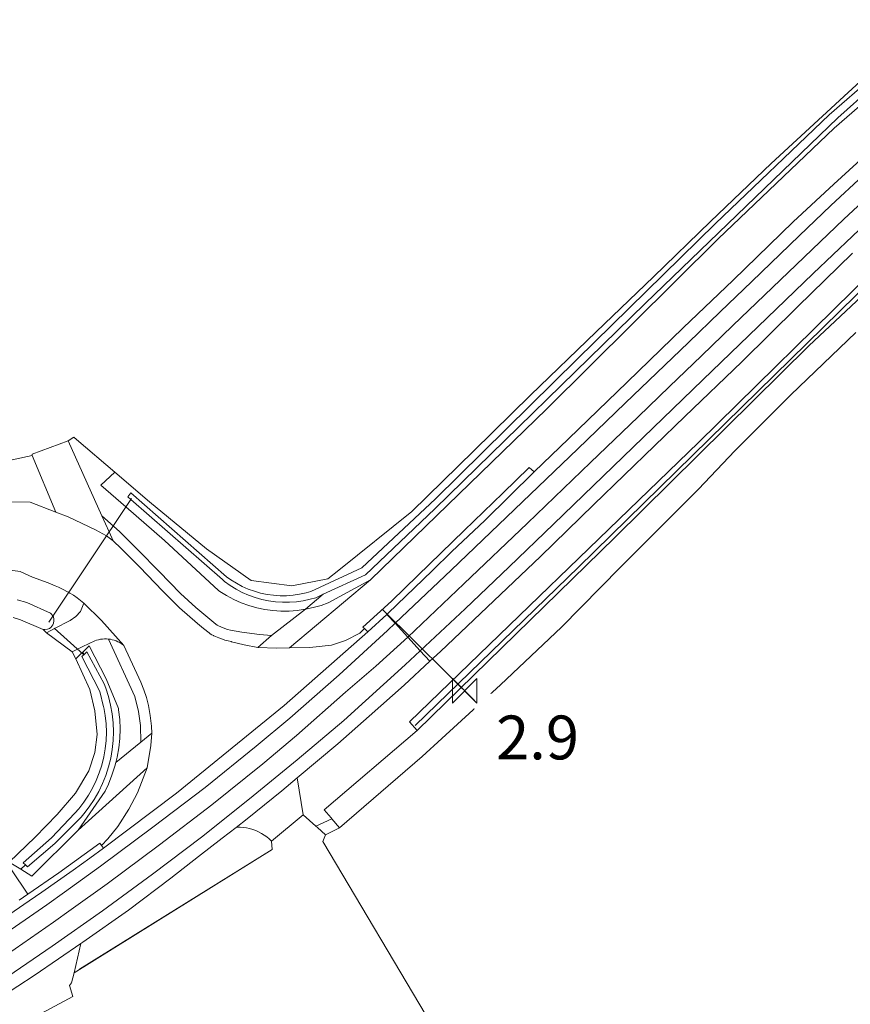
# Model space of a CAD drawing. Extents: x 140829 to 145054, y 448512 to 451778.
# Tile 84 of 152: x 143394 to 143470, y 450238 to 450328. Entities that reach past the tile are written whole.
import ezdxf

# ---------------------------------------------------------------- set-up
doc = ezdxf.new("R2010")
doc.units = 0
doc.header["$MEASUREMENT"] = 0
for name, color, linetype in [('geometrie2dBegroeidTerreindeel', 7, 'Continuous'), ('geometrie2dOnbegroeidTerreindeel', 7, 'Continuous'), ('geometrie2dOndersteunendWaterdeel', 7, 'Continuous'), ('geometrie2dOndersteunendWegdeel', 7, 'Continuous'), ('geometrie2dOverigeConstructie', 7, 'Continuous'), ('geometrie2dVegetatieObject', 7, 'Continuous'), ('geometrie2dWaterdeel', 7, 'Continuous'), ('geometrie2dWegdeel', 7, 'Continuous'), ('HMPAL', 1, 'Continuous'), ('PPALHM', 10, 'Continuous')]:
    doc.layers.add(name, color=color, linetype=linetype)
doc.styles.get("Standard").update_dxf_attribs({"font": 'arial.ttf'})

msp = doc.modelspace()

# ---------------------------------------------------------------- linework, layer by layer
at = {"layer": 'geometrie2dBegroeidTerreindeel', "linetype": 'Continuous', "lineweight": 0}
for p, q in [((143476.834, 450327.943), (143469.621, 450321.301)), ((143469.621, 450321.301), (143462.573, 450314.811)), ((143462.573, 450314.811), (143457.058, 450309.506)), ((143479.246, 450310.59), (143466.029, 450298.156)), ((143457.058, 450309.506), (143451.834, 450304.48)), ((143455.937, 450289.339), (143473.87, 450306.97)), ((143451.834, 450304.48), (143446.609, 450299.453)), ((143446.609, 450299.453), (143440.602, 450293.666)), ((143464.394, 450293.708), (143470.312, 450299.4)), ((143466.029, 450298.156), (143448.307, 450280.686)), ((143459.28, 450288.57), (143464.394, 450293.708)), ((143440.602, 450293.666), (143435.421, 450288.595)), ((143398.361, 450289.507), (143395.078, 450288.288)), ((143398.361, 450289.507), (143398.877, 450289.824)), ((143398.877, 450289.824), (143398.361, 450289.507)), ((143401.452, 450282.659), (143398.361, 450289.507)), ((143398.877, 450289.824), (143399.143, 450289.611)), ((143399.143, 450289.611), (143398.877, 450289.824)), ((143399.143, 450289.611), (143402.622, 450286.644)), ((143399.143, 450289.611), (143399.143, 450289.611)), ((143402.622, 450286.644), (143399.143, 450289.611)), ((143429.555, 450263.849), (143455.937, 450289.339)), ((143395.078, 450288.288), (143395.072, 450288.159)), ((143435.421, 450288.595), (143429.748, 450283.043)), ((143455.95, 450285.096), (143459.28, 450288.57)), ((143395.072, 450288.159), (143391.388, 450287.38)), ((143402.622, 450286.644), (143401.351, 450285.438)), ((143405.79, 450283.942), (143402.622, 450286.644)), ((143401.351, 450285.438), (143403.629, 450283.463)), ((143448.79, 450277.941), (143455.95, 450285.096)), ((143411.009, 450279.649), (143405.79, 450283.942)), ((143403.629, 450283.463), (143407.159, 450280.403)), ((143429.748, 450283.043), (143423.095, 450277.697)), ((143403.059, 450281.208), (143401.452, 450282.659)), ((143404.77, 450279.515), (143403.059, 450281.208)), ((143407.159, 450280.403), (143412.097, 450275.834)), ((143448.307, 450280.686), (143430.257, 450263.045)), ((143406.671, 450277.574), (143404.77, 450279.515)), ((143415.08, 450276.744), (143411.009, 450279.649)), ((143408.628, 450275.562), (143406.671, 450277.574)), ((143423.095, 450277.697), (143422.092, 450276.891)), ((143443.445, 450272.473), (143448.79, 450277.941)), ((143418.806, 450276.252), (143415.08, 450276.744)), ((143422.092, 450276.891), (143418.806, 450276.252)), ((143412.097, 450275.834), (143412.212, 450275.757)), ((143412.212, 450275.757), (143412.844, 450275.363)), ((143410.019, 450274.295), (143408.628, 450275.562)), ((143412.844, 450275.363), (143413.502, 450275.016)), ((143413.502, 450275.016), (143414.182, 450274.715)), ((143411.844, 450272.766), (143410.019, 450274.295)), ((143414.182, 450274.715), (143414.883, 450274.462)), ((143414.883, 450274.462), (143415.599, 450274.259)), ((143415.599, 450274.259), (143416.327, 450274.106)), ((143416.327, 450274.106), (143417.065, 450274.005)), ((143420.052, 450274.12), (143416.958, 450271.717)), ((143417.065, 450274.005), (143417.807, 450273.955)), ((143417.807, 450273.955), (143418.552, 450273.957)), ((143418.552, 450273.957), (143419.294, 450274.011)), ((143419.294, 450274.011), (143420.031, 450274.116)), ((143420.031, 450274.116), (143420.052, 450274.12)), ((143411.969, 450272.681), (143411.844, 450272.766)), ((143412.102, 450272.612), (143411.969, 450272.681)), ((143412.52, 450272.432), (143412.102, 450272.612)), ((143412.932, 450272.28), (143412.52, 450272.432)), ((143413.184, 450272.205), (143412.932, 450272.28)), ((143414.232, 450272.028), (143413.184, 450272.205)), ((143437.873, 450267.217), (143443.445, 450272.473)), ((143400.627, 450271.153), (143400.793, 450271.227)), ((143400.793, 450271.227), (143400.964, 450271.289)), ((143400.964, 450271.289), (143401.138, 450271.34)), ((143401.138, 450271.34), (143401.315, 450271.378)), ((143401.315, 450271.378), (143401.495, 450271.404)), ((143401.495, 450271.404), (143401.676, 450271.417)), ((143401.676, 450271.417), (143401.857, 450271.418)), ((143401.857, 450271.418), (143402.039, 450271.405)), ((143402.039, 450271.405), (143402.067, 450271.402)), ((143402.067, 450271.402), (143404.451, 450266.147)), ((143415.833, 450271.818), (143414.232, 450272.028)), ((143416.958, 450271.717), (143415.833, 450271.818)), ((143398.738, 450270.244), (143399.228, 450270.491)), ((143399.228, 450270.491), (143399.458, 450270.605)), ((143399.458, 450270.605), (143400.476, 450271.072)), ((143400.301, 450270.795), (143399.706, 450270.209)), ((143401.845, 450267.763), (143400.301, 450270.795)), ((143400.476, 450271.072), (143400.627, 450271.153)), ((143399.068, 450269.584), (143398.738, 450270.244)), ((143399.629, 450270.134), (143399.068, 450269.584)), ((143399.706, 450270.209), (143399.629, 450270.134)), ((143402.962, 450265.062), (143401.845, 450267.763)), ((143432.493, 450262.337), (143437.873, 450267.217)), ((143404.451, 450266.147), (143404.794, 450264.797)), ((143402.983, 450264.927), (143402.962, 450265.062)), ((143403.075, 450264.067), (143402.983, 450264.927)), ((143403.108, 450263.202), (143403.075, 450264.067)), ((143404.794, 450264.797), (143404.966, 450263.513)), ((143404.794, 450264.797), (143404.794, 450264.797)), ((143403.08, 450262.338), (143403.108, 450263.202)), ((143404.966, 450263.513), (143405.003, 450262.001)), ((143430.257, 450263.045), (143429.555, 450263.849)), ((143402.992, 450261.477), (143403.08, 450262.338)), ((143430.257, 450263.045), (143430.257, 450263.045)), ((143430.699, 450260.668), (143432.493, 450262.337)), ((143405.003, 450262.001), (143402.733, 450260.142)), ((143402.845, 450260.624), (143402.992, 450261.477)), ((143402.733, 450260.142), (143402.845, 450260.624)), ((143423.161, 450254.175), (143430.699, 450260.668)), ((143420.995, 450254.32), (143422.462, 450254.989)), ((143421.139, 450254.191), (143420.995, 450254.32)), ((143421.88, 450253.528), (143421.139, 450254.191)), ((143421.88, 450253.528), (143423.161, 450254.175)), ((143423.161, 450254.175), (143421.88, 450253.528)), ((143422.462, 450254.989), (143423.161, 450254.175)), ((143421.634, 450252.911), (143421.88, 450253.528)), ((143421.88, 450253.528), (143421.88, 450253.528)), ((143432.397, 450234.817), (143421.634, 450252.911))]:
    msp.add_line(p, q, dxfattribs=at)
at = {"layer": 'geometrie2dOnbegroeidTerreindeel', "linetype": 'Continuous', "lineweight": 0}
for p, q in [((143393.348, 450273.358), (143394.028, 450273.169)), ((143394.028, 450273.169), (143396.09, 450272.275)), ((143396.09, 450272.275), (143396.388, 450271.971)), ((143396.388, 450271.971), (143398.738, 450270.244)), ((143398.738, 450270.244), (143399.068, 450269.584)), ((143399.068, 450269.584), (143400.343, 450266.797)), ((143400.343, 450266.797), (143400.81, 450264.843)), ((143400.81, 450264.843), (143401.01, 450262.681)), ((143401.01, 450262.681), (143400.792, 450261.051)), ((143400.792, 450261.051), (143400.27, 450259.363)), ((143400.27, 450259.363), (143399.055, 450257.318)), ((143399.055, 450257.318), (143397.353, 450255.371)), ((143397.353, 450255.371), (143395.344, 450253.323)), ((143416.94, 450252.953), (143419.844, 450255.349)), ((143419.844, 450255.349), (143420.995, 450254.32)), ((143420.995, 450254.32), (143421.139, 450254.191)), ((143421.139, 450254.191), (143421.88, 450253.528)), ((143395.344, 450253.323), (143392.996, 450251.02)), ((143421.88, 450253.528), (143421.634, 450252.911)), ((143417.015, 450252.195), (143416.94, 450252.953)), ((143421.634, 450252.911), (143432.397, 450234.817)), ((143398.904, 450240.937), (143417.015, 450252.195)), ((143398.688, 450240.014), (143398.904, 450240.937)), ((143398.5, 450239.788), (143398.688, 450240.014)), ((143398.786, 450238.764), (143398.5, 450239.788)), ((143395.512, 450237.006), (143398.786, 450238.764))]:
    msp.add_line(p, q, dxfattribs=at)
at = {"layer": 'geometrie2dOndersteunendWaterdeel', "linetype": 'Continuous', "lineweight": 0}
for p, q in [((143469.621, 450321.301), (143476.834, 450327.943)), ((143477.045, 450327.182), (143467.871, 450319.271)), ((143477.682, 450326.189), (143468.345, 450318.032)), ((143468.66, 450318.97), (143477.34, 450326.77)), ((143462.573, 450314.811), (143469.621, 450321.301)), ((143451.07, 450302.046), (143468.66, 450318.97)), ((143467.871, 450319.271), (143457.493, 450309.346)), ((143468.345, 450318.032), (143457.74, 450307.934)), ((143457.058, 450309.506), (143462.573, 450314.811)), ((143457.493, 450309.346), (143444.877, 450296.96)), ((143451.834, 450304.48), (143457.058, 450309.506)), ((143457.74, 450307.934), (143442.093, 450292.41)), ((143446.609, 450299.453), (143451.834, 450304.48)), ((143431.849, 450283.29), (143451.07, 450302.046)), ((143440.602, 450293.666), (143446.609, 450299.453)), ((143444.877, 450296.96), (143431.915, 450284.191)), ((143435.421, 450288.595), (143440.602, 450293.666)), ((143442.093, 450292.41), (143425.992, 450276.819)), ((143429.748, 450283.043), (143435.421, 450288.595)), ((143401.351, 450285.438), (143402.622, 450286.644)), ((143402.622, 450286.644), (143405.79, 450283.942)), ((143403.629, 450283.463), (143401.351, 450285.438)), ((143404.099, 450284.749), (143403.82, 450284.378)), ((143412.837, 450277.088), (143404.099, 450284.749)), ((143403.82, 450284.378), (143404.086, 450284.146)), ((143404.086, 450284.146), (143412.454, 450276.825)), ((143405.79, 450283.942), (143411.009, 450279.649)), ((143431.915, 450284.191), (143425.206, 450277.891)), ((143407.159, 450280.403), (143403.629, 450283.463)), ((143423.095, 450277.697), (143429.748, 450283.043)), ((143425.543, 450277.255), (143431.849, 450283.29)), ((143412.097, 450275.834), (143407.159, 450280.403)), ((143411.009, 450279.649), (143415.08, 450276.744)), ((143425.206, 450277.891), (143420.55, 450275.743)), ((143422.092, 450276.891), (143423.095, 450277.697)), ((143412.454, 450276.825), (143412.65, 450276.669)), ((143412.65, 450276.669), (143413.165, 450276.296)), ((143413.233, 450276.806), (143412.837, 450277.088)), ((143413.741, 450276.491), (143413.233, 450276.806)), ((143415.08, 450276.744), (143418.806, 450276.252)), ((143418.806, 450276.252), (143422.092, 450276.891)), ((143421.668, 450275.486), (143425.543, 450277.255)), ((143425.992, 450276.819), (143422.126, 450274.719)), ((143412.212, 450275.757), (143412.097, 450275.834)), ((143412.844, 450275.363), (143412.212, 450275.757)), ((143413.165, 450276.296), (143413.705, 450275.961)), ((143413.705, 450275.961), (143414.268, 450275.663)), ((143414.269, 450276.211), (143413.741, 450276.491)), ((143414.816, 450275.97), (143414.269, 450276.211)), ((143415.379, 450275.767), (143414.816, 450275.97)), ((143415.953, 450275.604), (143415.379, 450275.767)), ((143420.55, 450275.743), (143420.096, 450275.615)), ((143413.502, 450275.016), (143412.844, 450275.363)), ((143414.182, 450274.715), (143413.502, 450275.016)), ((143414.268, 450275.663), (143414.85, 450275.407)), ((143414.85, 450275.407), (143415.447, 450275.19)), ((143415.447, 450275.19), (143416.059, 450275.017)), ((143416.538, 450275.481), (143415.953, 450275.604)), ((143416.059, 450275.017), (143416.682, 450274.887)), ((143417.129, 450275.4), (143416.538, 450275.481)), ((143416.682, 450274.887), (143417.312, 450274.8)), ((143417.726, 450275.36), (143417.129, 450275.4)), ((143417.312, 450274.8), (143417.946, 450274.757)), ((143418.323, 450275.361), (143417.726, 450275.36)), ((143418.919, 450275.405), (143418.323, 450275.361)), ((143418.582, 450274.759), (143419.216, 450274.805)), ((143419.511, 450275.489), (143418.919, 450275.405)), ((143419.216, 450274.805), (143419.846, 450274.895)), ((143420.096, 450275.615), (143419.511, 450275.489)), ((143419.846, 450274.895), (143420.467, 450275.029)), ((143420.052, 450274.12), (143421.668, 450275.486)), ((143421.668, 450275.486), (143420.052, 450274.12)), ((143420.467, 450275.029), (143420.993, 450275.178)), ((143420.993, 450275.178), (143421.668, 450275.486)), ((143414.883, 450274.462), (143414.182, 450274.715)), ((143415.599, 450274.259), (143414.883, 450274.462)), ((143416.327, 450274.106), (143415.599, 450274.259)), ((143417.065, 450274.005), (143416.327, 450274.106)), ((143417.807, 450273.955), (143417.065, 450274.005)), ((143418.552, 450273.957), (143417.807, 450273.955)), ((143417.946, 450274.757), (143418.582, 450274.759)), ((143419.294, 450274.011), (143418.552, 450273.957)), ((143420.031, 450274.116), (143419.294, 450274.011)), ((143420.052, 450274.12), (143420.031, 450274.116)), ((143420.754, 450274.272), (143420.052, 450274.12)), ((143421.472, 450274.48), (143420.754, 450274.272)), ((143422.126, 450274.719), (143421.472, 450274.48)), ((143399.706, 450270.209), (143400.301, 450270.795)), ((143400.301, 450270.795), (143401.845, 450267.763)), ((143399.068, 450269.584), (143399.629, 450270.134)), ((143400.343, 450266.797), (143399.068, 450269.584)), ((143399.834, 450270), (143399.626, 450269.814)), ((143399.626, 450269.814), (143401.272, 450266.607)), ((143399.629, 450270.134), (143399.706, 450270.209)), ((143399.706, 450270.209), (143399.834, 450270)), ((143399.834, 450270), (143399.706, 450270.209)), ((143400.081, 450270.221), (143399.834, 450270)), ((143401.645, 450267.315), (143400.081, 450270.221)), ((143401.845, 450267.763), (143402.962, 450265.062)), ((143400.81, 450264.843), (143400.343, 450266.797)), ((143401.796, 450266.926), (143401.645, 450267.315)), ((143402.05, 450266.154), (143401.796, 450266.926)), ((143401.272, 450266.607), (143401.602, 450265.21)), ((143402.248, 450265.365), (143402.05, 450266.154)), ((143401.602, 450265.21), (143401.613, 450265.158)), ((143401.602, 450265.21), (143401.602, 450265.21)), ((143401.613, 450265.158), (143401.747, 450264.411)), ((143402.392, 450264.565), (143402.248, 450265.365)), ((143402.962, 450265.062), (143402.983, 450264.927)), ((143402.962, 450265.062), (143402.962, 450265.062)), ((143402.983, 450264.927), (143403.075, 450264.067)), ((143401.01, 450262.681), (143400.81, 450264.843)), ((143401.747, 450264.411), (143401.828, 450263.657)), ((143402.479, 450263.756), (143402.392, 450264.565)), ((143403.075, 450264.067), (143403.108, 450263.202)), ((143401.828, 450263.657), (143401.857, 450262.899)), ((143402.509, 450262.944), (143402.479, 450263.756)), ((143403.108, 450263.202), (143403.08, 450262.338)), ((143400.792, 450261.051), (143401.01, 450262.681)), ((143401.857, 450262.899), (143401.832, 450262.141)), ((143402.483, 450262.131), (143402.509, 450262.944)), ((143403.08, 450262.338), (143402.992, 450261.477)), ((143401.756, 450261.386), (143401.626, 450260.639)), ((143401.832, 450262.141), (143401.756, 450261.386)), ((143402.261, 450260.522), (143402.401, 450261.323)), ((143402.401, 450261.323), (143402.483, 450262.131)), ((143402.992, 450261.477), (143402.845, 450260.624)), ((143400.27, 450259.363), (143400.792, 450261.051)), ((143401.626, 450260.639), (143401.445, 450259.903)), ((143402.067, 450259.732), (143402.261, 450260.522)), ((143402.845, 450260.624), (143402.733, 450260.142)), ((143401.445, 450259.903), (143401.212, 450259.181)), ((143401.818, 450258.959), (143402.067, 450259.732)), ((143402.637, 450259.783), (143402.373, 450258.963)), ((143402.733, 450260.142), (143402.637, 450259.783)), ((143399.055, 450257.318), (143400.27, 450259.363)), ((143401.212, 450259.181), (143400.929, 450258.477)), ((143401.515, 450258.204), (143401.818, 450258.959)), ((143402.373, 450258.963), (143402.052, 450258.163)), ((143400.599, 450257.794), (143400.221, 450257.136)), ((143400.929, 450258.477), (143400.599, 450257.794)), ((143401.16, 450257.472), (143401.515, 450258.204)), ((143402.052, 450258.163), (143401.74, 450257.51)), ((143397.353, 450255.371), (143399.055, 450257.318)), ((143401.74, 450257.51), (143399.295, 450253.968)), ((143400.221, 450257.136), (143399.799, 450256.506)), ((143400.756, 450256.767), (143401.16, 450257.472)), ((143399.799, 450256.506), (143399.334, 450255.907)), ((143399.805, 450255.449), (143400.303, 450256.092)), ((143400.303, 450256.092), (143400.756, 450256.767)), ((143395.344, 450253.323), (143397.353, 450255.371)), ((143398.982, 450255.506), (143396.836, 450253.246)), ((143397.139, 450252.743), (143399.547, 450255.151)), ((143399.334, 450255.907), (143398.982, 450255.506)), ((143399.547, 450255.151), (143399.805, 450255.449)), ((143392.996, 450251.02), (143395.344, 450253.323)), ((143396.836, 450253.246), (143394.268, 450250.976)), ((143399.295, 450253.968), (143395.039, 450249.771)), ((143394.662, 450250.61), (143397.139, 450252.743)), ((143394.037, 450250.383), (143392.996, 450251.02)), ((143394.475, 450250.783), (143394.037, 450250.383)), ((143394.037, 450250.383), (143394.475, 450250.783)), ((143394.268, 450250.976), (143394.475, 450250.783)), ((143394.475, 450250.783), (143394.662, 450250.61)), ((143395.039, 450249.771), (143394.037, 450250.383))]:
    msp.add_line(p, q, dxfattribs=at)
at = {"layer": 'geometrie2dOndersteunendWegdeel', "linetype": 'Continuous', "lineweight": 0}
for p, q in [((143468.345, 450318.032), (143477.682, 450326.189)), ((143457.74, 450307.934), (143468.345, 450318.032)), ((143472.177, 450316.465), (143468.32, 450312.93)), ((143468.32, 450312.93), (143464.609, 450309.49)), ((143464.609, 450309.49), (143459.106, 450304.169)), ((143442.093, 450292.41), (143457.74, 450307.934)), ((143473.87, 450306.97), (143455.937, 450289.339)), ((143465.002, 450301.722), (143470.008, 450306.627)), ((143459.106, 450304.169), (143454.558, 450299.818)), ((143459.106, 450304.169), (143459.106, 450304.169)), ((143459.891, 450296.722), (143465.002, 450301.722)), ((143454.558, 450299.818), (143449.428, 450294.848)), ((143454.708, 450291.711), (143459.891, 450296.722)), ((143449.428, 450294.848), (143444.06, 450289.668)), ((143425.992, 450276.819), (143442.093, 450292.41)), ((143446.376, 450283.694), (143454.708, 450291.711)), ((143455.937, 450289.339), (143429.555, 450263.849)), ((143444.06, 450289.668), (143440.938, 450286.658)), ((143391.388, 450287.38), (143395.072, 450288.159)), ((143395.072, 450288.159), (143397.236, 450282.987)), ((143440.938, 450286.658), (143436.417, 450282.239)), ((143438.079, 450284.735), (143440.479, 450287.075)), ((143440.479, 450287.075), (143438.079, 450284.735)), ((143440.479, 450287.075), (143440.938, 450286.658)), ((143440.938, 450286.658), (143440.479, 450287.075)), ((143434.527, 450281.308), (143438.079, 450284.735)), ((143438.079, 450284.735), (143434.527, 450281.308)), ((143394.896, 450283.91), (143389.113, 450283.94)), ((143397.236, 450282.987), (143394.896, 450283.91)), ((143394.896, 450283.91), (143394.896, 450283.91)), ((143441.528, 450278.933), (143446.376, 450283.694)), ((143402.114, 450281.192), (143401.452, 450282.659)), ((143401.452, 450282.659), (143403.059, 450281.208)), ((143436.417, 450282.239), (143433.408, 450279.396)), ((143402.481, 450280.378), (143402.114, 450281.192)), ((143403.059, 450281.208), (143404.77, 450279.515)), ((143430.325, 450277.208), (143434.527, 450281.308)), ((143434.527, 450281.308), (143430.325, 450277.208)), ((143403.209, 450279.667), (143402.481, 450280.378)), ((143404.907, 450277.952), (143403.209, 450279.667)), ((143404.77, 450279.515), (143406.671, 450277.574)), ((143433.408, 450279.396), (143431.608, 450277.616)), ((143432.372, 450270.273), (143441.528, 450278.933)), ((143391.322, 450277.935), (143393.975, 450277.554)), ((143393.975, 450277.554), (143395.121, 450277.06)), ((143406.992, 450275.799), (143404.907, 450277.952)), ((143406.671, 450277.574), (143408.628, 450275.562)), ((143431.608, 450277.616), (143427.598, 450273.767)), ((143395.121, 450277.06), (143396.533, 450276.544)), ((143425.992, 450276.819), (143418.595, 450270.589)), ((143418.595, 450270.589), (143425.992, 450276.819)), ((143422.126, 450274.719), (143425.992, 450276.819)), ((143425.992, 450276.819), (143425.992, 450276.819)), ((143427.901, 450274.866), (143430.325, 450277.208)), ((143430.325, 450277.208), (143427.901, 450274.866)), ((143396.533, 450276.544), (143397.173, 450276.275)), ((143397.173, 450276.275), (143397.49, 450276.129)), ((143397.49, 450276.129), (143397.801, 450275.976)), ((143397.801, 450275.976), (143398.416, 450275.652)), ((143407.925, 450274.851), (143406.992, 450275.799)), ((143394.584, 450274.741), (143393.713, 450274.988)), ((143398.416, 450275.652), (143398.508, 450275.6)), ((143398.508, 450275.6), (143398.856, 450275.4)), ((143398.856, 450275.4), (143399.19, 450275.178)), ((143399.19, 450275.178), (143399.51, 450274.935)), ((143399.51, 450274.935), (143399.814, 450274.672)), ((143408.544, 450274.267), (143407.925, 450274.851)), ((143408.628, 450275.562), (143410.019, 450274.295)), ((143425.296, 450272.483), (143427.901, 450274.866)), ((143427.901, 450274.866), (143425.296, 450272.483)), ((143396.746, 450273.777), (143394.584, 450274.741)), ((143399.497, 450273.916), (143399.076, 450273.451)), ((143399.814, 450274.672), (143399.497, 450273.916)), ((143399.814, 450274.672), (143399.814, 450274.672)), ((143410.178, 450272.828), (143408.544, 450274.267)), ((143410.019, 450274.295), (143411.844, 450272.766)), ((143416.958, 450271.717), (143420.052, 450274.12)), ((143420.052, 450274.12), (143420.754, 450274.272)), ((143420.754, 450274.272), (143421.472, 450274.48)), ((143421.472, 450274.48), (143422.126, 450274.719)), ((143396.857, 450273.677), (143396.746, 450273.777)), ((143396.947, 450273.557), (143396.857, 450273.677)), ((143397.017, 450273.418), (143396.947, 450273.557)), ((143397.058, 450273.218), (143397.017, 450273.418)), ((143397.029, 450272.848), (143397.068, 450273.058)), ((143397.068, 450273.058), (143397.058, 450273.218)), ((143398.541, 450273.087), (143397.129, 450272.355)), ((143399.076, 450273.451), (143398.541, 450273.087)), ((143427.48, 450273.658), (143425.738, 450272.052)), ((143427.598, 450273.767), (143427.48, 450273.658)), ((143396.388, 450271.971), (143396.09, 450272.275)), ((143396.09, 450272.275), (143396.25, 450272.266)), ((143396.25, 450272.266), (143396.47, 450272.296)), ((143397.129, 450272.355), (143396.388, 450271.971)), ((143396.47, 450272.296), (143396.66, 450272.377)), ((143396.66, 450272.377), (143396.78, 450272.467)), ((143396.78, 450272.467), (143396.89, 450272.577)), ((143396.89, 450272.577), (143396.969, 450272.697)), ((143396.969, 450272.697), (143397.029, 450272.848)), ((143410.738, 450272.361), (143410.178, 450272.828)), ((143411.243, 450271.966), (143410.738, 450272.361)), ((143411.844, 450272.766), (143411.969, 450272.681)), ((143411.969, 450272.681), (143412.102, 450272.612)), ((143412.102, 450272.612), (143412.52, 450272.432)), ((143412.52, 450272.432), (143412.932, 450272.28)), ((143412.932, 450272.28), (143413.184, 450272.205)), ((143413.184, 450272.205), (143414.232, 450272.028)), ((143425.429, 450272.353), (143425.02, 450271.934)), ((143425.429, 450272.353), (143425.296, 450272.483)), ((143425.296, 450272.483), (143425.429, 450272.353)), ((143425.738, 450272.052), (143425.429, 450272.353)), ((143425.429, 450272.353), (143425.429, 450272.353)), ((143404.451, 450266.147), (143402.067, 450271.402)), ((143402.067, 450271.402), (143402.225, 450271.38)), ((143402.225, 450271.38), (143402.403, 450271.342)), ((143402.403, 450271.342), (143402.579, 450271.293)), ((143402.579, 450271.293), (143402.75, 450271.231)), ((143402.75, 450271.231), (143402.917, 450271.158)), ((143411.35, 450271.891), (143411.243, 450271.966)), ((143411.494, 450271.801), (143411.35, 450271.891)), ((143411.642, 450271.722), (143411.494, 450271.801)), ((143411.683, 450271.703), (143411.642, 450271.722)), ((143412.123, 450271.514), (143411.683, 450271.703)), ((143412.628, 450271.328), (143412.123, 450271.514)), ((143412.693, 450271.306), (143412.628, 450271.328)), ((143412.972, 450271.227), (143412.693, 450271.306)), ((143413.256, 450271.168), (143412.972, 450271.227)), ((143414.232, 450272.028), (143415.833, 450271.818)), ((143416.958, 450271.717), (143415.695, 450270.618)), ((143415.695, 450270.618), (143416.958, 450271.717)), ((143415.833, 450271.818), (143416.958, 450271.717)), ((143416.958, 450271.717), (143416.958, 450271.717)), ((143423.707, 450271.283), (143422.41, 450270.852)), ((143425.02, 450271.934), (143423.707, 450271.283)), ((143402.917, 450271.158), (143403.077, 450271.072)), ((143403.077, 450271.072), (143403.232, 450270.977)), ((143403.232, 450270.977), (143403.38, 450270.87)), ((143403.38, 450270.87), (143403.443, 450270.819)), ((143403.443, 450270.819), (143404.821, 450267.868)), ((143413.302, 450271.16), (143413.256, 450271.168)), ((143414.452, 450270.882), (143413.302, 450271.16)), ((143415.695, 450270.618), (143414.452, 450270.882)), ((143417.427, 450270.573), (143415.695, 450270.618)), ((143418.595, 450270.589), (143417.427, 450270.573)), ((143420.454, 450270.616), (143418.595, 450270.589)), ((143422.41, 450270.852), (143420.454, 450270.616)), ((143431.409, 450269.38), (143432.372, 450270.273)), ((143429.056, 450267.2), (143431.409, 450269.38)), ((143404.821, 450267.868), (143405.007, 450267.475)), ((143404.821, 450267.868), (143404.821, 450267.868)), ((143405.007, 450267.475), (143405.29, 450266.78)), ((143405.29, 450266.78), (143405.524, 450266.067)), ((143425.876, 450264.363), (143429.056, 450267.2)), ((143404.794, 450264.797), (143404.451, 450266.147)), ((143405.524, 450266.067), (143405.707, 450265.34)), ((143405.707, 450265.34), (143405.778, 450264.977)), ((143405.778, 450264.977), (143405.868, 450264.431)), ((143404.966, 450263.513), (143404.794, 450264.797)), ((143405.868, 450264.431), (143405.973, 450263.459)), ((143423.007, 450261.825), (143425.876, 450264.363)), ((143405.003, 450262.001), (143404.966, 450263.513)), ((143405.973, 450263.459), (143406.004, 450262.823)), ((143429.555, 450263.849), (143430.257, 450263.045)), ((143406.004, 450262.823), (143405.003, 450262.001)), ((143405.003, 450262.001), (143406.004, 450262.823)), ((143406.004, 450262.823), (143405.918, 450261.697)), ((143430.257, 450263.045), (143421.764, 450255.802)), ((143430.257, 450263.045), (143430.257, 450263.045)), ((143402.733, 450260.142), (143405.003, 450262.001)), ((143405.918, 450261.697), (143405.593, 450259.641)), ((143419.277, 450258.736), (143423.007, 450261.825)), ((143405.593, 450259.641), (143399.295, 450253.968)), ((143399.295, 450253.968), (143405.593, 450259.641)), ((143402.373, 450258.963), (143402.637, 450259.783)), ((143402.637, 450259.783), (143402.733, 450260.142)), ((143405.593, 450259.641), (143404.702, 450257.353)), ((143405.593, 450259.641), (143405.593, 450259.641)), ((143402.052, 450258.163), (143402.373, 450258.963)), ((143419.844, 450255.349), (143419.277, 450258.736)), ((143401.74, 450257.51), (143402.052, 450258.163)), ((143399.295, 450253.968), (143401.74, 450257.51)), ((143404.702, 450257.353), (143403.916, 450255.858)), ((143403.916, 450255.858), (143402.913, 450254.293)), ((143420.995, 450254.32), (143419.844, 450255.349)), ((143421.764, 450255.802), (143422.381, 450255.084)), ((143422.381, 450255.084), (143422.462, 450254.989)), ((143402.913, 450254.293), (143401.989, 450253.169)), ((143402.913, 450254.293), (143402.913, 450254.293)), ((143412.447, 450253.233), (143413.715, 450254.213)), ((143413.715, 450254.213), (143413.781, 450254.216)), ((143413.715, 450254.213), (143413.715, 450254.213)), ((143413.781, 450254.216), (143414.074, 450254.217)), ((143414.074, 450254.217), (143414.366, 450254.197)), ((143414.366, 450254.197), (143414.655, 450254.158)), ((143414.655, 450254.158), (143414.941, 450254.098)), ((143422.462, 450254.989), (143420.995, 450254.32)), ((143395.039, 450249.771), (143399.295, 450253.968)), ((143410.279, 450251.544), (143412.447, 450253.233)), ((143414.941, 450254.098), (143415.224, 450254.017)), ((143415.224, 450254.017), (143415.498, 450253.918)), ((143415.498, 450253.918), (143415.766, 450253.8)), ((143415.766, 450253.8), (143416.024, 450253.664)), ((143416.024, 450253.664), (143416.273, 450253.509)), ((143416.273, 450253.509), (143416.509, 450253.338)), ((143416.509, 450253.338), (143416.734, 450253.151)), ((143397.528, 450250.055), (143401.273, 450252.772)), ((143401.273, 450252.772), (143397.528, 450250.055)), ((143401.588, 450252.322), (143400.36, 450251.403)), ((143401.273, 450252.772), (143401.419, 450252.562)), ((143401.419, 450252.562), (143401.273, 450252.772)), ((143401.989, 450253.169), (143401.419, 450252.562)), ((143401.419, 450252.562), (143401.588, 450252.322)), ((143416.734, 450253.151), (143416.94, 450252.953)), ((143416.94, 450252.953), (143417.015, 450252.195)), ((143417.015, 450252.195), (143398.904, 450240.937)), ((143407.757, 450249.583), (143410.279, 450251.544)), ((143392.996, 450251.02), (143394.037, 450250.383)), ((143400.36, 450251.403), (143398.817, 450250.302)), ((143394.685, 450248.108), (143393.205, 450250.343)), ((143394.037, 450250.383), (143395.039, 450249.771)), ((143394.685, 450248.108), (143397.528, 450250.055)), ((143397.528, 450250.055), (143394.685, 450248.108)), ((143398.817, 450250.302), (143395.977, 450248.31)), ((143403.881, 450246.65), (143407.757, 450249.583)), ((143393.908, 450247.576), (143394.685, 450248.108)), ((143395.977, 450248.31), (143394.803, 450247.489)), ((143394.803, 450247.489), (143392.549, 450245.952)), ((143399.713, 450243.722), (143403.881, 450246.65)), ((143398.904, 450240.937), (143399.527, 450243.594)), ((143399.527, 450243.594), (143399.713, 450243.722))]:
    msp.add_line(p, q, dxfattribs=at)
at = {"layer": 'geometrie2dOverigeConstructie', "linetype": 'Continuous', "lineweight": 0}
for p, q in [((143396.612, 450272.948), (143404.141, 450284.229)), ((143404.141, 450284.229), (143396.612, 450272.948)), ((143397.086, 450272.394), (143399.78, 450269.999)), ((143399.78, 450269.999), (143397.086, 450272.394))]:
    msp.add_line(p, q, dxfattribs=at)
at = {"layer": 'geometrie2dVegetatieObject', "linetype": 'Continuous', "lineweight": 0}
for p, q in [((143444.978, 450277.959), (143474.747, 450307.124)), ((143430.062, 450263.502), (143444.978, 450277.959)), ((143399.413, 450241.253), (143417.015, 450252.195)), ((143417.015, 450252.195), (143399.413, 450241.253))]:
    msp.add_line(p, q, dxfattribs=at)
at = {"layer": 'geometrie2dWaterdeel', "linetype": 'Continuous', "lineweight": 0}
for p, q in [((143467.871, 450319.271), (143477.045, 450327.182)), ((143477.34, 450326.77), (143468.66, 450318.97)), ((143468.66, 450318.97), (143451.07, 450302.046)), ((143457.493, 450309.346), (143467.871, 450319.271)), ((143468.66, 450318.97), (143468.66, 450318.97)), ((143466.029, 450298.156), (143479.246, 450310.59)), ((143444.877, 450296.96), (143457.493, 450309.346)), ((143451.07, 450302.046), (143431.849, 450283.29)), ((143470.312, 450299.4), (143464.394, 450293.708)), ((143448.307, 450280.686), (143466.029, 450298.156)), ((143431.915, 450284.191), (143444.877, 450296.96)), ((143464.394, 450293.708), (143459.28, 450288.57)), ((143459.28, 450288.57), (143455.95, 450285.096)), ((143403.82, 450284.378), (143404.099, 450284.749)), ((143404.099, 450284.749), (143412.837, 450277.088)), ((143455.95, 450285.096), (143448.79, 450277.941)), ((143404.086, 450284.146), (143403.82, 450284.378)), ((143412.454, 450276.825), (143404.086, 450284.146)), ((143425.206, 450277.891), (143431.915, 450284.191)), ((143431.849, 450283.29), (143425.543, 450277.255)), ((143430.257, 450263.045), (143448.307, 450280.686)), ((143420.55, 450275.743), (143425.206, 450277.891)), ((143448.79, 450277.941), (143443.445, 450272.473)), ((143412.65, 450276.669), (143412.454, 450276.825)), ((143413.165, 450276.296), (143412.65, 450276.669)), ((143412.837, 450277.088), (143413.233, 450276.806)), ((143413.233, 450276.806), (143413.741, 450276.491)), ((143425.543, 450277.255), (143421.668, 450275.486)), ((143413.705, 450275.961), (143413.165, 450276.296)), ((143414.268, 450275.663), (143413.705, 450275.961)), ((143413.741, 450276.491), (143414.269, 450276.211)), ((143414.269, 450276.211), (143414.816, 450275.97)), ((143414.816, 450275.97), (143415.379, 450275.767)), ((143415.379, 450275.767), (143415.953, 450275.604)), ((143420.096, 450275.615), (143420.55, 450275.743)), ((143393.713, 450274.988), (143394.584, 450274.741)), ((143414.85, 450275.407), (143414.268, 450275.663)), ((143415.447, 450275.19), (143414.85, 450275.407)), ((143416.059, 450275.017), (143415.447, 450275.19)), ((143415.953, 450275.604), (143416.538, 450275.481)), ((143416.682, 450274.887), (143416.059, 450275.017)), ((143416.538, 450275.481), (143417.129, 450275.4)), ((143417.312, 450274.8), (143416.682, 450274.887)), ((143417.129, 450275.4), (143417.726, 450275.36)), ((143417.946, 450274.757), (143417.312, 450274.8)), ((143417.726, 450275.36), (143418.323, 450275.361)), ((143418.323, 450275.361), (143418.919, 450275.405)), ((143419.216, 450274.805), (143418.582, 450274.759)), ((143418.919, 450275.405), (143419.511, 450275.489)), ((143419.846, 450274.895), (143419.216, 450274.805)), ((143419.511, 450275.489), (143420.096, 450275.615)), ((143420.467, 450275.029), (143419.846, 450274.895)), ((143420.993, 450275.178), (143420.467, 450275.029)), ((143421.668, 450275.486), (143420.993, 450275.178)), ((143394.584, 450274.741), (143396.746, 450273.777)), ((143418.582, 450274.759), (143417.946, 450274.757)), ((143394.028, 450273.169), (143393.348, 450273.358)), ((143396.09, 450272.275), (143394.028, 450273.169)), ((143396.746, 450273.777), (143396.857, 450273.677)), ((143396.857, 450273.677), (143396.947, 450273.557)), ((143396.947, 450273.557), (143397.017, 450273.418)), ((143397.017, 450273.418), (143397.058, 450273.218)), ((143397.068, 450273.058), (143397.029, 450272.848)), ((143397.058, 450273.218), (143397.068, 450273.058)), ((143396.25, 450272.266), (143396.09, 450272.275)), ((143396.47, 450272.296), (143396.25, 450272.266)), ((143396.66, 450272.377), (143396.47, 450272.296)), ((143396.78, 450272.467), (143396.66, 450272.377)), ((143396.89, 450272.577), (143396.78, 450272.467)), ((143396.969, 450272.697), (143396.89, 450272.577)), ((143397.029, 450272.848), (143396.969, 450272.697)), ((143443.445, 450272.473), (143437.873, 450267.217)), ((143399.626, 450269.814), (143399.834, 450270)), ((143401.272, 450266.607), (143399.626, 450269.814)), ((143399.834, 450270), (143400.081, 450270.221)), ((143400.081, 450270.221), (143401.645, 450267.315)), ((143401.645, 450267.315), (143401.796, 450266.926)), ((143401.645, 450267.315), (143401.645, 450267.315)), ((143401.796, 450266.926), (143402.05, 450266.154)), ((143437.873, 450267.217), (143432.493, 450262.337)), ((143401.602, 450265.21), (143401.272, 450266.607)), ((143402.05, 450266.154), (143402.248, 450265.365)), ((143401.613, 450265.158), (143401.602, 450265.21)), ((143401.747, 450264.411), (143401.613, 450265.158)), ((143402.248, 450265.365), (143402.392, 450264.565)), ((143401.828, 450263.657), (143401.747, 450264.411)), ((143402.392, 450264.565), (143402.479, 450263.756)), ((143401.857, 450262.899), (143401.828, 450263.657)), ((143402.479, 450263.756), (143402.509, 450262.944)), ((143401.832, 450262.141), (143401.857, 450262.899)), ((143402.509, 450262.944), (143402.483, 450262.131)), ((143421.764, 450255.802), (143430.257, 450263.045)), ((143432.493, 450262.337), (143430.699, 450260.668)), ((143401.626, 450260.639), (143401.756, 450261.386)), ((143401.756, 450261.386), (143401.832, 450262.141)), ((143402.401, 450261.323), (143402.261, 450260.522)), ((143402.483, 450262.131), (143402.401, 450261.323)), ((143401.445, 450259.903), (143401.626, 450260.639)), ((143402.261, 450260.522), (143402.067, 450259.732)), ((143430.699, 450260.668), (143423.161, 450254.175)), ((143401.212, 450259.181), (143401.445, 450259.903)), ((143402.067, 450259.732), (143401.818, 450258.959)), ((143400.929, 450258.477), (143401.212, 450259.181)), ((143401.818, 450258.959), (143401.515, 450258.204)), ((143400.221, 450257.136), (143400.599, 450257.794)), ((143400.599, 450257.794), (143400.929, 450258.477)), ((143401.515, 450258.204), (143401.16, 450257.472)), ((143399.799, 450256.506), (143400.221, 450257.136)), ((143401.16, 450257.472), (143400.756, 450256.767)), ((143399.334, 450255.907), (143399.799, 450256.506)), ((143400.303, 450256.092), (143399.805, 450255.449)), ((143400.756, 450256.767), (143400.303, 450256.092)), ((143396.836, 450253.246), (143398.982, 450255.506)), ((143399.547, 450255.151), (143397.139, 450252.743)), ((143398.982, 450255.506), (143399.334, 450255.907)), ((143399.805, 450255.449), (143399.547, 450255.151)), ((143422.381, 450255.084), (143421.764, 450255.802)), ((143422.462, 450254.989), (143422.381, 450255.084)), ((143423.161, 450254.175), (143422.462, 450254.989)), ((143423.161, 450254.175), (143423.161, 450254.175)), ((143394.268, 450250.976), (143396.836, 450253.246)), ((143397.139, 450252.743), (143394.662, 450250.61)), ((143394.475, 450250.783), (143394.268, 450250.976)), ((143394.662, 450250.61), (143394.475, 450250.783))]:
    msp.add_line(p, q, dxfattribs=at)
at = {"layer": 'geometrie2dWegdeel', "linetype": 'Continuous', "lineweight": 0}
for p, q in [((143468.32, 450312.93), (143472.177, 450316.465)), ((143468.045, 450310.973), (143470.982, 450313.719)), ((143470.982, 450313.719), (143468.045, 450310.973)), ((143464.609, 450309.49), (143468.32, 450312.93)), ((143469.218, 450309.731), (143472.157, 450312.479)), ((143472.157, 450312.479), (143469.218, 450309.731)), ((143465.147, 450308.202), (143468.045, 450310.973)), ((143468.045, 450310.973), (143465.147, 450308.202)), ((143466.408, 450304.782), (143472.184, 450310.242)), ((143472.184, 450310.242), (143466.408, 450304.782)), ((143459.106, 450304.169), (143464.609, 450309.49)), ((143466.32, 450306.961), (143469.218, 450309.731)), ((143469.218, 450309.731), (143466.32, 450306.961)), ((143460.806, 450304.046), (143465.147, 450308.202)), ((143465.147, 450308.202), (143460.806, 450304.046)), ((143461.98, 450302.806), (143466.32, 450306.961)), ((143466.32, 450306.961), (143461.98, 450302.806)), ((143470.008, 450306.627), (143465.002, 450301.722)), ((143456.354, 450295.07), (143466.408, 450304.782)), ((143466.408, 450304.782), (143456.354, 450295.07)), ((143454.558, 450299.818), (143459.106, 450304.169)), ((143457.921, 450301.264), (143460.806, 450304.046)), ((143460.806, 450304.046), (143457.921, 450301.264)), ((143459.094, 450300.023), (143461.98, 450302.806)), ((143461.98, 450302.806), (143459.094, 450300.023)), ((143455.035, 450298.487), (143457.921, 450301.264)), ((143457.921, 450301.264), (143455.035, 450298.487)), ((143465.002, 450301.722), (143459.891, 450296.722)), ((143456.209, 450297.246), (143459.094, 450300.023)), ((143459.094, 450300.023), (143456.209, 450297.246)), ((143449.428, 450294.848), (143454.558, 450299.818)), ((143452.134, 450295.691), (143455.035, 450298.487)), ((143455.035, 450298.487), (143452.134, 450295.691)), ((143453.307, 450294.45), (143456.209, 450297.246)), ((143456.209, 450297.246), (143453.307, 450294.45)), ((143459.891, 450296.722), (143454.708, 450291.711)), ((143449.257, 450292.941), (143452.134, 450295.691)), ((143452.134, 450295.691), (143449.257, 450292.941)), ((143442.691, 450281.894), (143456.354, 450295.07)), ((143456.354, 450295.07), (143442.691, 450281.894)), ((143444.06, 450289.668), (143449.428, 450294.848)), ((143450.431, 450291.7), (143453.307, 450294.45)), ((143453.307, 450294.45), (143450.431, 450291.7)), ((143444.921, 450288.758), (143449.257, 450292.941)), ((143449.257, 450292.941), (143444.921, 450288.758)), ((143446.095, 450287.517), (143450.431, 450291.7)), ((143450.431, 450291.7), (143446.095, 450287.517)), ((143454.708, 450291.711), (143446.376, 450283.694)), ((143395.078, 450288.288), (143398.361, 450289.507)), ((143398.361, 450289.507), (143401.452, 450282.659)), ((143440.938, 450286.658), (143444.06, 450289.668)), ((143395.072, 450288.159), (143395.078, 450288.288)), ((143439.147, 450283.221), (143444.921, 450288.758)), ((143444.921, 450288.758), (143439.147, 450283.221)), ((143397.236, 450282.987), (143395.072, 450288.159)), ((143440.321, 450281.979), (143446.095, 450287.517)), ((143446.095, 450287.517), (143440.321, 450281.979)), ((143436.417, 450282.239), (143440.938, 450286.658)), ((143389.113, 450283.94), (143394.896, 450283.91)), ((143394.896, 450283.91), (143397.236, 450282.987)), ((143397.236, 450282.987), (143398.356, 450282.547)), ((143398.356, 450282.547), (143397.236, 450282.987)), ((143433.35, 450277.685), (143439.147, 450283.221)), ((143439.147, 450283.221), (143433.35, 450277.685)), ((143446.376, 450283.694), (143441.528, 450278.933)), ((143398.356, 450282.547), (143400.853, 450281.387)), ((143400.853, 450281.387), (143398.356, 450282.547)), ((143401.452, 450282.659), (143402.114, 450281.192)), ((143433.408, 450279.396), (143436.417, 450282.239)), ((143400.853, 450281.387), (143401.862, 450280.814)), ((143401.862, 450280.814), (143400.853, 450281.387)), ((143402.114, 450281.192), (143402.481, 450280.378)), ((143434.523, 450276.444), (143440.321, 450281.979)), ((143440.321, 450281.979), (143434.523, 450276.444)), ((143438.662, 450277.994), (143442.691, 450281.894)), ((143442.691, 450281.894), (143438.662, 450277.994)), ((143401.862, 450280.814), (143402.125, 450280.653)), ((143402.125, 450280.653), (143401.862, 450280.814)), ((143402.125, 450280.653), (143402.481, 450280.378)), ((143402.481, 450280.378), (143402.125, 450280.653)), ((143402.481, 450280.378), (143403.209, 450279.667)), ((143402.481, 450280.378), (143402.481, 450280.378)), ((143403.209, 450279.667), (143404.907, 450277.952)), ((143431.608, 450277.616), (143433.408, 450279.396)), ((143441.528, 450278.933), (143432.372, 450270.273)), ((143393.975, 450277.554), (143391.322, 450277.935)), ((143395.121, 450277.06), (143393.975, 450277.554)), ((143404.907, 450277.952), (143406.992, 450275.799)), ((143427.598, 450273.767), (143431.608, 450277.616)), ((143428.235, 450272.837), (143433.35, 450277.685)), ((143433.35, 450277.685), (143428.235, 450272.837)), ((143434.62, 450274.153), (143438.662, 450277.994)), ((143438.662, 450277.994), (143434.62, 450274.153)), ((143396.533, 450276.544), (143395.121, 450277.06)), ((143397.173, 450276.275), (143396.533, 450276.544)), ((143397.49, 450276.129), (143397.173, 450276.275)), ((143397.801, 450275.976), (143397.49, 450276.129)), ((143398.416, 450275.652), (143397.801, 450275.976)), ((143406.992, 450275.799), (143407.925, 450274.851)), ((143429.385, 450271.585), (143434.523, 450276.444)), ((143434.523, 450276.444), (143429.385, 450271.585)), ((143398.508, 450275.6), (143398.416, 450275.652)), ((143398.856, 450275.4), (143398.508, 450275.6)), ((143399.19, 450275.178), (143398.856, 450275.4)), ((143399.51, 450274.935), (143399.19, 450275.178)), ((143399.814, 450274.672), (143399.51, 450274.935)), ((143407.925, 450274.851), (143408.544, 450274.267)), ((143399.076, 450273.451), (143399.497, 450273.916)), ((143399.497, 450273.916), (143399.814, 450274.672)), ((143401.416, 450273.104), (143399.814, 450274.672)), ((143399.814, 450274.672), (143401.416, 450273.104)), ((143399.814, 450274.672), (143399.814, 450274.672)), ((143408.544, 450274.267), (143410.178, 450272.828)), ((143430.534, 450270.332), (143434.62, 450274.153)), ((143434.62, 450274.153), (143430.534, 450270.332)), ((143397.129, 450272.355), (143398.541, 450273.087)), ((143398.541, 450273.087), (143399.076, 450273.451)), ((143403.443, 450270.819), (143401.416, 450273.104)), ((143401.416, 450273.104), (143403.443, 450270.819)), ((143425.738, 450272.052), (143427.48, 450273.658)), ((143427.48, 450273.658), (143427.598, 450273.767)), ((143428.235, 450272.837), (143427.48, 450273.658)), ((143427.48, 450273.658), (143428.235, 450272.837)), ((143396.388, 450271.971), (143397.129, 450272.355)), ((143410.178, 450272.828), (143410.738, 450272.361)), ((143410.738, 450272.361), (143411.243, 450271.966)), ((143423.11, 450268.144), (143427.536, 450272.174)), ((143427.536, 450272.174), (143423.11, 450268.144)), ((143425.02, 450271.934), (143425.429, 450272.353)), ((143425.429, 450272.353), (143425.738, 450272.052)), ((143427.536, 450272.174), (143428.235, 450272.837)), ((143428.235, 450272.837), (143427.536, 450272.174)), ((143429.385, 450271.585), (143428.235, 450272.837)), ((143398.738, 450270.244), (143396.388, 450271.971)), ((143400.793, 450271.227), (143400.627, 450271.153)), ((143400.964, 450271.289), (143400.793, 450271.227)), ((143401.138, 450271.34), (143400.964, 450271.289)), ((143401.315, 450271.378), (143401.138, 450271.34)), ((143401.495, 450271.404), (143401.315, 450271.378)), ((143401.676, 450271.417), (143401.495, 450271.404)), ((143401.857, 450271.418), (143401.676, 450271.417)), ((143402.039, 450271.405), (143401.857, 450271.418)), ((143402.067, 450271.402), (143402.039, 450271.405)), ((143402.225, 450271.38), (143402.067, 450271.402)), ((143402.403, 450271.342), (143402.225, 450271.38)), ((143402.579, 450271.293), (143402.403, 450271.342)), ((143402.75, 450271.231), (143402.579, 450271.293)), ((143402.917, 450271.158), (143402.75, 450271.231)), ((143411.243, 450271.966), (143411.35, 450271.891)), ((143411.35, 450271.891), (143411.494, 450271.801)), ((143411.494, 450271.801), (143411.642, 450271.722)), ((143411.642, 450271.722), (143411.683, 450271.703)), ((143411.683, 450271.703), (143412.123, 450271.514)), ((143412.123, 450271.514), (143412.628, 450271.328)), ((143412.628, 450271.328), (143412.693, 450271.306)), ((143412.693, 450271.306), (143412.972, 450271.227)), ((143412.972, 450271.227), (143413.256, 450271.168)), ((143425.738, 450272.052), (143418.089, 450265.334)), ((143418.089, 450265.334), (143425.738, 450272.052)), ((143422.41, 450270.852), (143423.707, 450271.283)), ((143423.707, 450271.283), (143425.02, 450271.934)), ((143425.738, 450272.052), (143425.738, 450272.052)), ((143426.464, 450268.918), (143429.385, 450271.585)), ((143429.385, 450271.585), (143426.464, 450268.918)), ((143430.534, 450270.332), (143429.385, 450271.585)), ((143429.385, 450271.585), (143429.385, 450271.585)), ((143429.385, 450271.585), (143430.534, 450270.332)), ((143399.228, 450270.491), (143398.738, 450270.244)), ((143399.458, 450270.605), (143399.228, 450270.491)), ((143400.476, 450271.072), (143399.458, 450270.605)), ((143400.627, 450271.153), (143400.476, 450271.072)), ((143403.077, 450271.072), (143402.917, 450271.158)), ((143403.232, 450270.977), (143403.077, 450271.072)), ((143403.38, 450270.87), (143403.232, 450270.977)), ((143403.443, 450270.819), (143403.38, 450270.87)), ((143404.821, 450267.868), (143403.443, 450270.819)), ((143403.443, 450270.819), (143403.443, 450270.819)), ((143413.256, 450271.168), (143413.302, 450271.16)), ((143413.302, 450271.16), (143414.452, 450270.882)), ((143414.452, 450270.882), (143415.695, 450270.618)), ((143415.695, 450270.618), (143417.427, 450270.573)), ((143417.427, 450270.573), (143418.595, 450270.589)), ((143418.595, 450270.589), (143420.454, 450270.616)), ((143420.454, 450270.616), (143422.41, 450270.852)), ((143429.149, 450269.036), (143430.534, 450270.332)), ((143430.534, 450270.332), (143429.149, 450269.036)), ((143431.409, 450269.38), (143430.534, 450270.332)), ((143430.534, 450270.332), (143431.409, 450269.38)), ((143432.372, 450270.273), (143431.409, 450269.38)), ((143423.56, 450263.981), (143429.149, 450269.036)), ((143429.149, 450269.036), (143423.56, 450263.981)), ((143423.716, 450266.549), (143426.464, 450268.918)), ((143426.464, 450268.918), (143423.716, 450266.549)), ((143431.409, 450269.38), (143429.056, 450267.2)), ((143405.007, 450267.475), (143404.821, 450267.868)), ((143418.619, 450264.188), (143423.11, 450268.144)), ((143423.11, 450268.144), (143418.619, 450264.188)), ((143405.29, 450266.78), (143405.007, 450267.475)), ((143405.524, 450266.067), (143405.29, 450266.78)), ((143429.056, 450267.2), (143425.876, 450264.363)), ((143405.707, 450265.34), (143405.524, 450266.067)), ((143419.225, 450262.593), (143423.716, 450266.549)), ((143423.716, 450266.549), (143419.225, 450262.593)), ((143405.778, 450264.977), (143405.707, 450265.34)), ((143405.868, 450264.431), (143405.778, 450264.977)), ((143418.089, 450265.334), (143408.26, 450257.325)), ((143408.26, 450257.325), (143418.089, 450265.334)), ((143405.973, 450263.459), (143405.868, 450264.431)), ((143415.552, 450261.613), (143418.619, 450264.188)), ((143418.619, 450264.188), (143415.552, 450261.613)), ((143425.876, 450264.363), (143423.007, 450261.825)), ((143406.004, 450262.823), (143405.973, 450263.459)), ((143419.284, 450260.377), (143423.56, 450263.981)), ((143423.56, 450263.981), (143419.284, 450260.377)), ((143405.918, 450261.697), (143406.004, 450262.823)), ((143416.158, 450260.017), (143419.225, 450262.593)), ((143419.225, 450262.593), (143416.158, 450260.017)), ((143405.593, 450259.641), (143405.918, 450261.697)), ((143410.883, 450257.856), (143415.552, 450261.613)), ((143415.552, 450261.613), (143410.883, 450257.856)), ((143423.007, 450261.825), (143419.277, 450258.736)), ((143404.702, 450257.353), (143405.593, 450259.641)), ((143411.491, 450256.261), (143416.158, 450260.017)), ((143416.158, 450260.017), (143411.491, 450256.261)), ((143414.936, 450256.812), (143419.284, 450260.377)), ((143419.284, 450260.377), (143414.936, 450256.812)), ((143417.882, 450257.559), (143419.277, 450258.736)), ((143419.277, 450258.736), (143417.882, 450257.559)), ((143419.277, 450258.736), (143419.844, 450255.349)), ((143406.115, 450254.225), (143410.883, 450257.856)), ((143410.883, 450257.856), (143406.115, 450254.225)), ((143408.26, 450257.325), (143401.588, 450252.322)), ((143401.588, 450252.322), (143408.26, 450257.325)), ((143403.916, 450255.858), (143404.702, 450257.353)), ((143414.73, 450254.999), (143417.882, 450257.559)), ((143417.882, 450257.559), (143414.73, 450254.999)), ((143406.721, 450252.629), (143411.491, 450256.261)), ((143411.491, 450256.261), (143406.721, 450252.629)), ((143410.544, 450253.324), (143414.936, 450256.812)), ((143414.936, 450256.812), (143410.544, 450253.324)), ((143402.913, 450254.293), (143403.916, 450255.858)), ((143419.844, 450255.349), (143416.94, 450252.953)), ((143419.844, 450255.349), (143419.844, 450255.349)), ((143401.319, 450250.665), (143406.115, 450254.225)), ((143406.115, 450254.225), (143401.319, 450250.665)), ((143401.989, 450253.169), (143402.913, 450254.293)), ((143413.715, 450254.213), (143412.447, 450253.233)), ((143413.715, 450254.213), (143414.73, 450254.999)), ((143414.73, 450254.999), (143413.715, 450254.213)), ((143413.781, 450254.216), (143413.715, 450254.213)), ((143413.715, 450254.213), (143413.715, 450254.213)), ((143414.074, 450254.217), (143413.781, 450254.216)), ((143414.366, 450254.197), (143414.074, 450254.217)), ((143414.655, 450254.158), (143414.366, 450254.197)), ((143414.941, 450254.098), (143414.655, 450254.158)), ((143406.06, 450249.938), (143410.544, 450253.324)), ((143410.544, 450253.324), (143406.06, 450249.938)), ((143412.447, 450253.233), (143410.279, 450251.544)), ((143415.224, 450254.017), (143414.941, 450254.098)), ((143415.498, 450253.918), (143415.224, 450254.017)), ((143415.766, 450253.8), (143415.498, 450253.918)), ((143416.024, 450253.664), (143415.766, 450253.8)), ((143416.273, 450253.509), (143416.024, 450253.664)), ((143416.509, 450253.338), (143416.273, 450253.509)), ((143416.734, 450253.151), (143416.509, 450253.338)), ((143400.36, 450251.403), (143401.588, 450252.322)), ((143401.419, 450252.562), (143401.989, 450253.169)), ((143401.588, 450252.322), (143401.419, 450252.562)), ((143401.925, 450249.071), (143406.721, 450252.629)), ((143406.721, 450252.629), (143401.925, 450249.071)), ((143416.94, 450252.953), (143416.734, 450253.151)), ((143410.279, 450251.544), (143407.757, 450249.583)), ((143398.047, 450248.307), (143401.319, 450250.665)), ((143401.319, 450250.665), (143398.047, 450248.307)), ((143398.817, 450250.302), (143400.36, 450251.403)), ((143393.205, 450250.343), (143394.685, 450248.108)), ((143395.977, 450248.31), (143398.817, 450250.302)), ((143401.508, 450246.599), (143406.06, 450249.938)), ((143406.06, 450249.938), (143401.508, 450246.599)), ((143398.654, 450246.712), (143401.925, 450249.071)), ((143401.925, 450249.071), (143398.654, 450246.712)), ((143407.757, 450249.583), (143403.881, 450246.65)), ((143394.685, 450248.108), (143393.908, 450247.576)), ((143394.685, 450248.108), (143394.685, 450248.108)), ((143394.803, 450247.489), (143395.977, 450248.31)), ((143396.425, 450247.145), (143398.047, 450248.307)), ((143398.047, 450248.307), (143396.425, 450247.145)), ((143391.496, 450243.73), (143396.425, 450247.145)), ((143396.425, 450247.145), (143391.496, 450243.73)), ((143392.549, 450245.952), (143394.803, 450247.489)), ((143396.909, 450243.378), (143401.508, 450246.599)), ((143401.508, 450246.599), (143396.909, 450243.378)), ((143397.031, 450245.55), (143398.654, 450246.712)), ((143398.654, 450246.712), (143397.031, 450245.55)), ((143403.881, 450246.65), (143399.713, 450243.722)), ((143392.102, 450242.135), (143397.031, 450245.55)), ((143397.031, 450245.55), (143392.102, 450242.135)), ((143392.284, 450240.214), (143396.909, 450243.378)), ((143396.909, 450243.378), (143392.284, 450240.214)), ((143399.527, 450243.594), (143397.493, 450242.201)), ((143397.493, 450242.201), (143399.527, 450243.594)), ((143399.527, 450243.594), (143398.904, 450240.937)), ((143399.713, 450243.722), (143399.527, 450243.594)), ((143397.493, 450242.201), (143395.259, 450240.698)), ((143395.259, 450240.698), (143397.493, 450242.201)), ((143395.259, 450240.698), (143392.288, 450238.74)), ((143392.288, 450238.74), (143395.259, 450240.698)), ((143398.904, 450240.937), (143398.688, 450240.014)), ((143398.688, 450240.014), (143398.5, 450239.788)), ((143398.5, 450239.788), (143398.786, 450238.764)), ((143398.786, 450238.764), (143395.512, 450237.006))]:
    msp.add_line(p, q, dxfattribs=at)
at = {"layer": 'HMPAL', "linetype": 'Continuous', "lineweight": 0}
msp.add_line((143427.072, 450274.108), (143435.873, 450265.403), dxfattribs=at)
at = {"layer": 'PPALHM', "lineweight": 0}
msp.add_line((143433.468, 450265.55), (143433.468, 450267.795), dxfattribs=at)

# ---------------------------------------------------------------- next in the draw order: texts
at = {"layer": 'HMPAL', "lineweight": 0, "insert": (143437.46, 450264.418), "char_height": 4, "attachment_point": 1, "bg_fill": 3, "box_fill_scale": 1.5, "bg_fill_color": 256, "bg_fill_transparency": 0}
msp.add_mtext_dynamic_manual_height_columns('2.9', width=4, gutter_width=1, heights=[0], dxfattribs=at)

# ---------------------------------------------------------------- next in the draw order: linework, layer by layer
at = {"layer": 'PPALHM', "lineweight": 0}
for p, q in [((143433.468, 450267.795), (143435.712, 450265.55)), ((143435.712, 450267.795), (143433.468, 450265.55)), ((143435.712, 450265.55), (143435.712, 450267.795))]:
    msp.add_line(p, q, dxfattribs=at)

doc.saveas('drawing.dxf')
